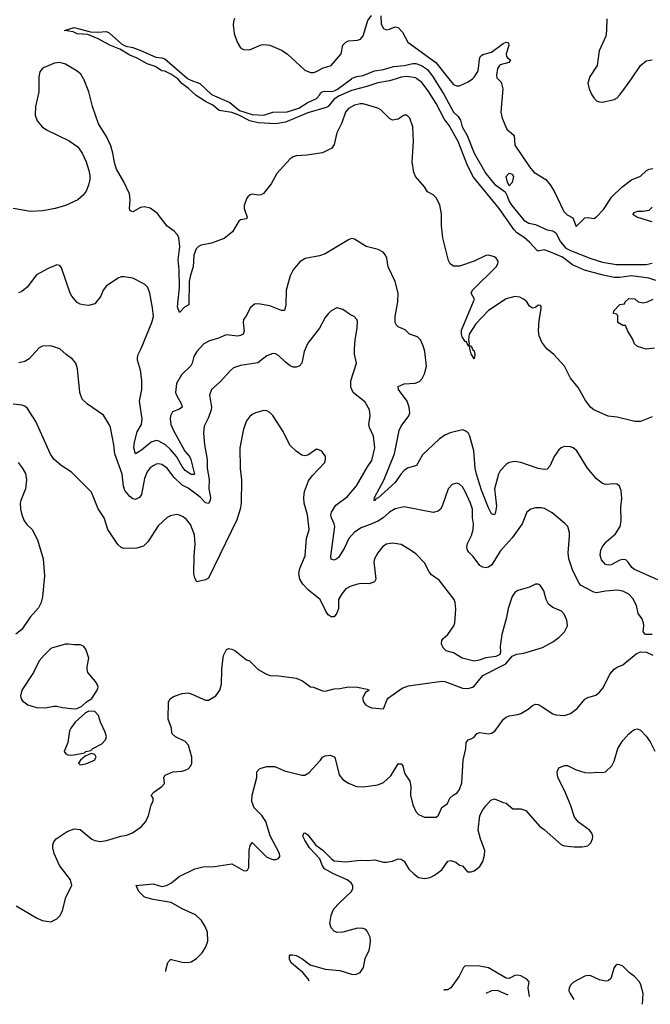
# Model space of a CAD drawing. Header units: inches. Extents: x 1245430 to 1420861, y 606325 to 671315.
# Tile 69 of 256: x 1310236 to 1314558, y 613657 to 620404. Entities that reach past the tile are written whole.
import ezdxf

# ---------------------------------------------------------------- set-up
doc = ezdxf.new("R2010")
doc.units = ezdxf.units.IN
doc.header["$MEASUREMENT"] = 0
doc.layers.add('B3611', color=7, linetype='Continuous')
doc.layers.add('B3612', color=7, linetype='Continuous')

msp = doc.modelspace()

# ---------------------------------------------------------------- linework, layer by layer
at = {"layer": 'B3611', "color": 5}
for points, elevation in [([(1310366.5, 620000), (1310366.6, 619910), (1310343.2, 619810), (1310341.5, 619750), (1310355.6, 619710), (1310390, 619669.3), (1310419.5, 619650), (1310575, 619575), (1310633.7, 619533.7), (1310664.4, 619490), (1310691.7, 619430), (1310710.4, 619370.4), (1310717.4, 619337.4), (1310716.8, 619310), (1310707.8, 619270), (1310691, 619229), (1310670, 619201.2), (1310634.1, 619170), (1310550, 619129.9), (1310479.6, 619110), (1310393.2, 619093.2), (1310310, 619089.9), (1310189.9, 619109.9)], 780), ([(1314570, 617682.7), (1314490, 617651.5), (1314451.5, 617651.5), (1314330, 617679.6), (1314270, 617688.2), (1314170, 617729.6), (1314150, 617747), (1314114.6, 617794.6), (1314064.6, 617884.6), (1314010, 617946.6), (1313969.6, 618030), (1313896.2, 618110), (1313848.7, 618148.7), (1313815.2, 618195.2), (1313797.2, 618237.2), (1313791.8, 618271.8), (1313796.8, 618343.2), (1313810, 618422), (1313810, 618438), (1313805.2, 618445.2), (1313790, 618447), (1313770, 618431.6), (1313750, 618426.9), (1313730, 618442), (1313711.8, 618470), (1313689.8, 618489.8), (1313662.9, 618502.9), (1313630, 618506.4), (1313570, 618491.4), (1313449.5, 618410.5), (1313361, 618319), (1313316.8, 618250), (1313311.8, 618211.8), (1313317.4, 618182.6), (1313311, 618171), (1313330, 618170.3), (1313341.4, 618141.4), (1313350, 618135.5), (1313355.5, 618110), (1313350, 618081.2), (1313330, 618115.3), (1313320.5, 618150), (1313322, 618162), (1313310, 618169.3), (1313297.6, 618197.6), (1313290, 618199.7), (1313268.5, 618230), (1313262.9, 618250), (1313264.6, 618275.4), (1313352, 618490), (1313331, 618530), (1313340.2, 618550), (1313501.3, 618710), (1313512.3, 618730), (1313514.3, 618750), (1313502, 618770), (1313490, 618778.7), (1313450, 618791.1), (1313430, 618787.6), (1313350.1, 618749.9), (1313250, 618715), (1313210, 618714.5), (1313185.4, 618730), (1313174.1, 618754.1), (1313135, 618910), (1313127.4, 618992.6), (1313127.4, 619072.6), (1313114.3, 619134.3), (1313090, 619184.1), (1313070, 619203.7), (1313030, 619223.5), (1313010, 619259.3), (1312948.9, 619328.9), (1312936.5, 619356.5), (1312924.9, 619430), (1312935.8, 619570), (1312930.8, 619670), (1312910, 619729.3), (1312890, 619749.3), (1312870, 619749.3), (1312830, 619722.9), (1312790, 619715.6), (1312770, 619726.3), (1312710, 619786.6), (1312690, 619798.4), (1312590, 619826.8), (1312570, 619827.6), (1312530, 619818.7), (1312490, 619795.3), (1312468.7, 619770), (1312442.6, 619697.4), (1312410, 619629.4), (1312391, 619549), (1312375.3, 619524.7), (1312310, 619491.3), (1312204.7, 619475.3), (1312130, 619472.2), (1312110, 619465), (1312090, 619450.6), (1311998.9, 619350), (1311960.2, 619279.8), (1311906, 619214), (1311890, 619204.7), (1311870, 619201.2), (1311830, 619208), (1311815, 619205), (1311799, 619190), (1311790, 619176.8), (1311774.8, 619130), (1311774.4, 619110), (1311793.7, 619050), (1311790, 619038.4), (1311750, 619032.5), (1311737, 619023), (1311694.3, 618950), (1311636.4, 618903.6), (1311550, 618873.5), (1311480.1, 618859.9), (1311460.4, 618850), (1311445.4, 618834.6), (1311429, 618790), (1311425.4, 618710), (1311406.2, 618653.8), (1311397.2, 618610), (1311394.7, 618450), (1311365.4, 618434.6), (1311330, 618398.7), (1311316.8, 618436.8), (1311331.7, 618568.3), (1311328.6, 618690), (1311321, 618759), (1311332.4, 618850), (1311326.1, 618910), (1311317.9, 618930), (1311295.2, 618955.2), (1311246.4, 618990), (1311177.4, 619077.4), (1311130, 619112.8), (1311090, 619122.6), (1311063.1, 619116.9), (1311010, 619087.1), (1310993.4, 619093.4), (1310988.6, 619108.6), (1310993.2, 619170), (1310988.3, 619210), (1310950, 619293.7), (1310899.1, 619379.1), (1310884.6, 619424.6), (1310873.6, 619490), (1310859.7, 619539.7), (1310830, 619604.8), (1310775.8, 619690), (1310735.4, 619810), (1310709.9, 619909.9), (1310676.3, 619996.3), (1310673.9, 620000)], 780), ([(1312816.4, 620000), (1312770, 619986.3), (1312690, 619971.6), (1312614.2, 619945.8), (1312510, 619919.9), (1312420.3, 619879.7), (1312386.1, 619853.9), (1312350, 619809.6), (1312337.1, 619802.9), (1312210, 619765.6), (1312057.3, 619702.7), (1311991.5, 619691.5), (1311870, 619697.4), (1311812.3, 619710), (1311733.1, 619753.1), (1311690, 619769), (1311602.6, 619782.6), (1311558.5, 619818.5), (1311510, 619843.1), (1311444.6, 619884.6), (1311393.1, 619933.1), (1311347.5, 619967.5), (1311319.7, 619999.7), (1311319.1, 620000)], 760), ([(1311390.4, 620000), (1311408.7, 619988.7), (1311470, 619966.9), (1311550, 619891), (1311676, 619836), (1311742.8, 619782.8), (1311830, 619754.5), (1311910, 619750.2), (1311970, 619770.2), (1312070, 619772.7), (1312150, 619798.9), (1312206.3, 619833.7), (1312270, 619864.9), (1312293.7, 619890), (1312297.2, 619902.8), (1312309.6, 619910.4), (1312325.9, 619914.1), (1312370, 619911), (1312390, 619916), (1312413, 619927), (1312509.5, 620000)], 760), ([(1314596, 618616), (1314547.9, 618632.1), (1314430, 618648.1), (1314350, 618637.6), (1314310, 618637.2), (1314234.3, 618654.3), (1314107.2, 618687.2), (1314024.5, 618724.5), (1313956.5, 618776.5), (1313870, 618813.9), (1313830, 618826.4), (1313790, 618818.5), (1313782, 618822), (1313730, 618880.3), (1313692.6, 618912.6), (1313643.3, 618943.3), (1313623.8, 618963.8), (1313522.2, 619110), (1313345.7, 619325.7), (1313305.7, 619405.7), (1313239.9, 619570), (1313178.5, 619678.5), (1313145.5, 619725.5), (1313090.8, 619830.8), (1313036, 619916), (1312992.7, 619972.7), (1312957.1, 620000)], 760), ([(1313076.4, 620000), (1313145.5, 619890), (1313209.6, 619769.6), (1313241.2, 619741.2), (1313256.5, 619716.5), (1313268.7, 619670), (1313302.9, 619610), (1313349.6, 619489.6), (1313429.7, 619349.7), (1313490, 619276.3), (1313563.4, 619223.4), (1313577.7, 619197.7), (1313590, 619159.1), (1313608.3, 619130), (1313690.4, 619030), (1313725.5, 619010), (1313770, 619000.2), (1313850, 618964.9), (1313890, 618957.6), (1313910, 618943.1), (1313941.9, 618881.9), (1313979.2, 618839.2), (1314010, 618822.1), (1314150, 618767), (1314230, 618742.8), (1314325.8, 618725.8), (1314530, 618727.5), (1314570, 618736.2)], 760), ([(1313178.1, 620000), (1313210, 619961), (1313230, 619951.9), (1313250, 619951.6), (1313310, 619977.4), (1313338.2, 620000)], 780), ([(1313512.9, 620000), (1313535.2, 619975.2), (1313546.5, 619930), (1313533.4, 619770), (1313542.2, 619730), (1313574.1, 619654.1), (1313624.4, 619610), (1313630, 619544.9), (1313730, 619396.5), (1313760.4, 619360.4), (1313841.1, 619310), (1313871.8, 619271.8), (1313898.5, 619230), (1313966, 619090), (1313988, 619068), (1314026.8, 619046.8), (1314050, 618986.4), (1314110, 619046.4), (1314130, 619048.2), (1314170, 619042.2), (1314190, 619054.3), (1314236.8, 619103.2), (1314295.2, 619190), (1314363.3, 619256.7), (1314430, 619307.5), (1314490, 619332.6), (1314531.5, 619370), (1314550, 619380.2), (1314574.6, 619385.4)], 780), ([(1314137.9, 620000), (1314129, 619970), (1314138, 619930), (1314157.4, 619890), (1314170, 619868.5), (1314190, 619848.7), (1314210, 619840.3), (1314230, 619839.5), (1314310, 619856.3), (1314330, 619868.4), (1314350, 619888.4), (1314395.4, 619950), (1314429, 620000)], 820), ([(1314570, 619019), (1314544.7, 619024.7), (1314466, 619050), (1314438, 619070), (1314450, 619082), (1314470, 619091), (1314510, 619091), (1314550, 619098), (1314570, 619118.8)], 760), ([(1314610, 616565.4), (1314450, 616636), (1314430.9, 616650.9), (1314406.6, 616686.6), (1314390, 616702.2), (1314370, 616705.4), (1314350, 616699.5), (1314290, 616669.1), (1314270, 616665.8), (1314250, 616670.9), (1314223.2, 616703.2), (1314213.6, 616733.6), (1314218.5, 616770), (1314227.1, 616790), (1314254.6, 616825.4), (1314319, 616881), (1314350.6, 616930), (1314357.4, 616970), (1314355.8, 617064.2), (1314363.7, 617123.7), (1314358.8, 617178.8), (1314347.6, 617207.6), (1314330, 617220.9), (1314310, 617223.6), (1314250, 617219.7), (1314230, 617226.3), (1314190, 617258.3), (1314127.8, 617330), (1314054.6, 617450), (1314030, 617469.8), (1314010, 617477.9), (1313970, 617478.4), (1313947, 617470), (1313930, 617456.4), (1313899.6, 617410), (1313870, 617344.5), (1313850, 617322.9), (1313830, 617320.7), (1313790.4, 617329.6), (1313670.4, 617369.6), (1313630, 617375.6), (1313590, 617369.3), (1313570, 617355.1), (1313530, 617312.8), (1313517.5, 617290), (1313490.1, 617190), (1313502.8, 617070), (1313497.8, 617030), (1313490, 617011.5), (1313470, 617016.9), (1313450, 617059.2), (1313401.2, 617181.2), (1313366.2, 617290), (1313358.1, 617330), (1313347.6, 617450), (1313321.1, 617550), (1313310, 617574), (1313290, 617587.3), (1313270, 617593), (1313186.3, 617573.7), (1313150, 617556.9), (1313110, 617529.6), (1312997.6, 617422.4), (1312955.3, 617350), (1312892.7, 617330), (1312870, 617314.4), (1312847.8, 617290), (1312808.4, 617231.6), (1312690, 617126.2), (1312678, 617122), (1312670, 617107.6), (1312665.1, 617110), (1312666.5, 617130), (1312731.4, 617248.6), (1312805.7, 617430), (1312836.5, 617590), (1312850, 617618.9), (1312903.1, 617690), (1312908.7, 617710), (1312904.6, 617750), (1312891.6, 617790), (1312831.3, 617870), (1312829.6, 617890), (1312870, 617907.9), (1312946.9, 617913.1), (1312975.9, 617924.1), (1312994.4, 617945.6), (1313010, 617976.3), (1313023.5, 618030), (1313013.6, 618130), (1313002, 618170), (1312982, 618210), (1312961.3, 618230), (1312908.2, 618248.2), (1312877.8, 618277.8), (1312830, 618298.3), (1312818.3, 618310), (1312809, 618329), (1312809.8, 618370), (1312828, 618470), (1312830.8, 618530), (1312809.9, 618609.9), (1312760.4, 618710), (1312751.3, 618770), (1312742.9, 618790), (1312726, 618810), (1312692.7, 618830), (1312610, 618849.6), (1312530, 618899.3), (1312510, 618905.2), (1312490, 618896), (1312330, 618799.1), (1312290, 618785.4), (1312193.3, 618766.7), (1312156.1, 618743.9), (1312110.4, 618690), (1312088.4, 618650), (1312062.7, 618550), (1312058.9, 618450), (1312050, 618412.3), (1312030, 618411.1), (1311950, 618442.3), (1311870, 618457.7), (1311844.8, 618455.2), (1311814.3, 618430), (1311790, 618378), (1311770.3, 618349.7), (1311766.9, 618330), (1311775, 618270), (1311766.3, 618250), (1311750, 618238.9), (1311730, 618235.7), (1311650, 618245.4), (1311598.9, 618221.1), (1311536.7, 618203.3), (1311497.8, 618182.2), (1311450, 618129.6), (1311430, 618096.2), (1311417.4, 618050), (1311408, 618032), (1311345.4, 617970), (1311310.2, 617910), (1311304.4, 617850), (1311309.5, 617830), (1311344.6, 617770), (1311350.2, 617750), (1311330, 617735), (1311283.7, 617716.3), (1311270.2, 617690), (1311267.4, 617670), (1311272, 617630), (1311289.2, 617590), (1311367.4, 617447.4), (1311398.8, 617410), (1311408.8, 617390), (1311432.8, 617290), (1311430, 617286.8), (1311410, 617287.3), (1311370, 617315.9), (1311350, 617342.6), (1311311.5, 617411.5), (1311270, 617459.6), (1311236.1, 617490), (1311190, 617516.9), (1311170, 617520.5), (1311136.9, 617510), (1311070, 617454.5), (1311030, 617428), (1311018.9, 617470), (1311021.4, 617510), (1311039.8, 617580.2), (1311069.8, 617630), (1311076, 617670), (1311057.5, 617790), (1311072.2, 617870), (1311071.8, 617931.8), (1311063.3, 618003.3), (1311042.7, 618070), (1311042.7, 618090), (1311047, 618110), (1311068.4, 618151.6), (1311142, 618330), (1311152, 618370), (1311146.5, 618430), (1311127.7, 618530), (1311114.8, 618570), (1311092.2, 618592.2), (1311010, 618632.3), (1310950, 618642), (1310930, 618641.5), (1310910, 618633.3), (1310830, 618581.3), (1310808.5, 618550), (1310792.7, 618510), (1310750, 618458), (1310710, 618444.5), (1310670, 618449.5), (1310650, 618454.5), (1310630, 618466.6), (1310592, 618510), (1310580.7, 618530), (1310523.2, 618703.2), (1310510, 618719), (1310490, 618725.2), (1310430, 618699.3), (1310350, 618655.1), (1310287.9, 618572.1), (1310250, 618541.3), (1310227.7, 618532.3)], 820), ([(1314587.7, 618152.3), (1314530, 618145.2), (1314470, 618164), (1314450, 618182), (1314436.5, 618216.5), (1314404, 618270), (1314388.4, 618308.4), (1314370, 618309), (1314335.3, 618330), (1314336.4, 618376.4), (1314327.3, 618387.3), (1314306, 618390), (1314308, 618410), (1314350, 618452), (1314382, 618458), (1314386, 618470), (1314410, 618494), (1314451.6, 618491.6), (1314474, 618470), (1314510, 618462.8), (1314538, 618470), (1314578, 618490)], 760), ([(1314570, 616191.9), (1314526, 616190), (1314508.7, 616208.7), (1314514, 616250), (1314511.9, 616270), (1314500.3, 616300.3), (1314474.9, 616334.9), (1314463.8, 616390), (1314438.1, 616438.1), (1314410, 616468.3), (1314370, 616487.6), (1314330, 616493.8), (1314250, 616487.6), (1314190, 616476.4), (1314170, 616482), (1314080.5, 616530), (1314067.3, 616547.3), (1314027.2, 616627.2), (1313998.7, 616710), (1313995.3, 616750), (1314004.8, 616864.8), (1314003.5, 616890), (1313991.8, 616930), (1313972.7, 616952.7), (1313884.2, 617024.2), (1313833.5, 617053.5), (1313810, 617059.7), (1313770, 617058.9), (1313738.8, 617050), (1313710.6, 617030), (1313680.3, 616950), (1313610, 616853.6), (1313530, 616762.4), (1313471.7, 616668.3), (1313450, 616652.4), (1313430, 616648.3), (1313410, 616651.8), (1313390, 616663.5), (1313344.6, 616724.6), (1313314.9, 616754.9), (1313305.4, 616770), (1313301, 616790), (1313305.5, 616814.5), (1313332.9, 616870), (1313343.9, 616910), (1313345.8, 616950), (1313339.8, 616990), (1313339.1, 617050), (1313326.5, 617090), (1313290, 617171.6), (1313270, 617203.6), (1313250, 617220.5), (1313230, 617227.6), (1313200.6, 617219.4), (1313171.8, 617188.2), (1313132, 617070), (1313119.3, 617050), (1313103.4, 617036.6), (1313070, 617028), (1312870, 617066), (1312810, 617052.2), (1312770, 617028.9), (1312726.2, 616990), (1312694.9, 616970), (1312650, 616948.5), (1312577.1, 616922.9), (1312530, 616892.2), (1312491.6, 616850), (1312458.7, 616781.3), (1312420.3, 616719.7), (1312410, 616708.6), (1312390, 616699.8), (1312370, 616707.3), (1312368.1, 616728.1), (1312395.2, 616930), (1312390.5, 616950.5), (1312371.7, 616990), (1312368.9, 617010), (1312372.1, 617030), (1312402.8, 617077.2), (1312482.8, 617137.2), (1312543.1, 617210), (1312619.5, 617340.5), (1312650, 617384), (1312669.7, 617470), (1312661.3, 617550), (1312633.6, 617610), (1312629.6, 617630), (1312637.6, 617690), (1312633.6, 617730), (1312604, 617784), (1312520.9, 617850), (1312505.1, 617885.1), (1312504.2, 617930), (1312545.1, 618050), (1312531.1, 618111.1), (1312529.7, 618149.7), (1312534.3, 618210), (1312549.6, 618290), (1312550, 618338), (1312546, 618350), (1312529, 618370), (1312502.6, 618382.6), (1312450, 618418.4), (1312410, 618429.3), (1312371, 618410), (1312350.4, 618389.6), (1312330, 618364), (1312290.4, 618290), (1312210, 618187.3), (1312184.4, 618130), (1312170.3, 618050), (1312151.3, 618028.7), (1312130, 618022.3), (1312110, 618023.9), (1312090, 618031.9), (1312056.5, 618056.5), (1312010, 618103.6), (1311990, 618114), (1311970, 618116.2), (1311930, 618099.6), (1311867.2, 618052.8), (1311750, 618035.1), (1311701.8, 618018.2), (1311679.5, 618000.5), (1311610, 617921.6), (1311550.2, 617869.8), (1311537.7, 617830), (1311549.2, 617750), (1311547.1, 617730), (1311530, 617678), (1311500.7, 617619.3), (1311495.2, 617570), (1311501.2, 617490), (1311520.8, 617390), (1311521.2, 617330), (1311533.2, 617253.2), (1311531.5, 617190), (1311542.7, 617130), (1311541.3, 617110), (1311530, 617088.4), (1311510, 617093.5), (1311472.9, 617132.9), (1311390, 617193.5), (1311350, 617214.4), (1311292, 617270), (1311247.1, 617330), (1311210, 617356.1), (1311190, 617359.8), (1311170, 617357.7), (1311150, 617346.9), (1311130, 617332.3), (1311110, 617305.6), (1311090, 617260.9), (1311071, 617150), (1311056, 617130), (1311030, 617115.6), (1311010, 617119.8), (1310990, 617136.4), (1310956.9, 617176.9), (1310946.8, 617206.8), (1310938.1, 617290), (1310888.2, 617428.2), (1310881.8, 617490), (1310857.6, 617610), (1310850, 617629.4), (1310810, 617694.5), (1310699.3, 617770), (1310664.2, 617804.2), (1310648.5, 617848.5), (1310631.2, 618011.2), (1310619.5, 618050), (1310598.7, 618078.7), (1310553.2, 618110), (1310510, 618149.4), (1310450, 618169.6), (1310392.7, 618167.3), (1310370, 618155.1), (1310299.7, 618080.3), (1310270, 618062.6), (1310230, 618052.4)], 840), ([(1310212.3, 614332.3), (1310350, 614248.7), (1310390, 614230.8), (1310436.4, 614223.6), (1310450, 614222), (1310490, 614242), (1310510, 614262), (1310530, 614298), (1310552, 614390), (1310593.2, 614470), (1310583.7, 614510), (1310508.9, 614608.9), (1310471.2, 614690), (1310462.6, 614730), (1310463.1, 614750), (1310469.8, 614770), (1310486.6, 614790), (1310559.9, 614840.1), (1310610, 614859.7), (1310650, 614853.8), (1310730, 614788.5), (1310750, 614778.4), (1310790, 614772.4), (1310830, 614778.4), (1310928.3, 614808.3), (1310970, 614816.5), (1311008.5, 614831.5), (1311067.5, 614872.5), (1311100.5, 614910), (1311118, 614950), (1311137.7, 615022.3), (1311151.2, 615050), (1311149.4, 615069.4), (1311137.2, 615090), (1311156, 615110), (1311210, 615148.4), (1311227.3, 615170), (1311224, 615210), (1311233.6, 615226.4), (1311286, 615250), (1311350, 615254.4), (1311370, 615260.3), (1311390, 615270.4), (1311407.8, 615290), (1311416.4, 615310), (1311416.4, 615350), (1311392.1, 615432.1), (1311370, 615458.7), (1311304, 615490), (1311281.2, 615510), (1311278, 615518), (1311277, 615550), (1311252.6, 615610), (1311256.2, 615730), (1311266.6, 615750), (1311290, 615766), (1311350, 615786.4), (1311390, 615790.4), (1311410, 615785.5), (1311510, 615742), (1311530, 615742), (1311579.6, 615770), (1311606.3, 615810), (1311618.9, 615850), (1311620.4, 615950), (1311626.9, 616013.1), (1311633.6, 616046.4), (1311652.7, 616087.3), (1311670, 616094), (1311690, 616090.6), (1311710, 616080.7), (1311790, 616018), (1311811.3, 616010), (1311870.8, 615950), (1311922, 615922), (1311950.4, 615910.4), (1312011.6, 615908.4), (1312130, 615891.8), (1312173.1, 615873.1), (1312230, 615833), (1312250, 615830.4), (1312310, 615804.9), (1312330, 615802.3), (1312390, 615819.5), (1312430, 615820.3), (1312490, 615832.7), (1312550, 615830.4), (1312616.3, 615816.3), (1312631.3, 615810), (1312606.8, 615793.2), (1312584.5, 615755.5), (1312593, 615730), (1312606.4, 615710), (1312630, 615694.4), (1312650, 615688.5), (1312730, 615681), (1312754.7, 615745.3), (1312763.3, 615756.7), (1312857.1, 615822.9), (1312901.2, 615838.8), (1313130, 615871.1), (1313150, 615868), (1313270, 615823), (1313310, 615821.6), (1313339, 615830), (1313350, 615837.3), (1313409.6, 615910.4), (1313568.7, 615990), (1313610, 616042), (1313644, 616056), (1313690, 616062), (1313818.6, 616101.4), (1313890, 616140.3), (1313931.6, 616170), (1313969.6, 616210), (1313989.6, 616250), (1313985.1, 616290), (1313967, 616330), (1313949.2, 616350), (1313890, 616375.4), (1313859.3, 616399.3), (1313844, 616430), (1313827.6, 616490), (1313804, 616530), (1313790, 616536.2), (1313770, 616535.6), (1313730, 616515.8), (1313650, 616492.4), (1313630, 616479.6), (1313610, 616452.3), (1313584.2, 616370), (1313572.8, 616307.2), (1313539.3, 616190), (1313528, 616110), (1313531.3, 616070), (1313526, 616054), (1313499.9, 616040.1), (1313431.6, 616031.6), (1313385.1, 616014.9), (1313351.6, 616008.4), (1313268.9, 616028.9), (1313210, 616064.7), (1313158, 616078), (1313138.9, 616098.9), (1313127.8, 616127.8), (1313129.6, 616150), (1313137.4, 616162.6), (1313170, 616190.5), (1313211.5, 616250), (1313218.7, 616270), (1313225.6, 616365.6), (1313220.9, 616410), (1313212.7, 616430), (1313110, 616563.7), (1313058.8, 616598.8), (1313041.1, 616621.1), (1313010, 616682), (1312950, 616742.9), (1312914.5, 616770), (1312850, 616806.9), (1312790, 616818), (1312750, 616811), (1312725.4, 616794.6), (1312690.5, 616750), (1312668, 616710), (1312663.8, 616690), (1312676.4, 616570), (1312668.5, 616551.5), (1312630, 616538.3), (1312579.2, 616540.8), (1312550, 616535.8), (1312500.9, 616519.1), (1312470, 616502.9), (1312443, 616470), (1312420.5, 616430), (1312420.3, 616370), (1312410, 616337.2), (1312390, 616312.7), (1312370, 616312.3), (1312350, 616326.6), (1312334, 616350), (1312295.1, 616430), (1312215.8, 616495.8), (1312175.4, 616535.4), (1312156.2, 616570), (1312149.8, 616610), (1312156.8, 616643.2), (1312192.1, 616730), (1312202.4, 616850), (1312219.7, 616910), (1312208.4, 617010), (1312186.2, 617090), (1312184.2, 617130), (1312188.5, 617170), (1312215.3, 617244.7), (1312241.1, 617278.9), (1312326.6, 617370), (1312332.7, 617390), (1312332.7, 617410), (1312306.3, 617446.3), (1312279.5, 617459.5), (1312270, 617460.9), (1312210, 617420.5), (1312190, 617416.2), (1312170, 617419.3), (1312130, 617447), (1312088.1, 617488.1), (1312041.4, 617581.4), (1311970.7, 617690.7), (1311950, 617711.5), (1311930, 617723.6), (1311910, 617727), (1311852, 617710), (1311830, 617699.3), (1311810, 617682.7), (1311790, 617655.1), (1311770, 617599), (1311745.5, 617470), (1311747.9, 617327.9), (1311755.8, 617250), (1311752.6, 617090), (1311746.7, 617050), (1311723.9, 616976.1), (1311530, 616578), (1311510, 616566.6), (1311450, 616552.7), (1311436.1, 616576.1), (1311428.6, 616610), (1311431.4, 616730), (1311439.3, 616810), (1311434.9, 616874.9), (1311405.5, 616945.5), (1311378.8, 616978.8), (1311357, 616997), (1311330, 617009.7), (1311310, 617013), (1311270, 617005.1), (1311247.2, 616992.8), (1311184.1, 616935.9), (1311113.5, 616826.5), (1311083.7, 616796.3), (1311037.5, 616782.5), (1310950, 616779.5), (1310930, 616786.6), (1310908.3, 616808.3), (1310839.1, 616910), (1310814, 616990), (1310772.8, 617052.8), (1310727.1, 617167.1), (1310590, 617302.7), (1310519, 617350), (1310470, 617392.7), (1310447, 617427), (1310345.4, 617650), (1310290, 617739.5), (1310270, 617756.2), (1310250, 617762.9), (1310190.4, 617769.6)], 860), ([(1310224.9, 617370), (1310253.7, 617333.7), (1310274.8, 617294.8), (1310282.6, 617250), (1310274.3, 617190), (1310242.3, 617110), (1310239, 617090), (1310241.5, 617050), (1310250.2, 617010), (1310266, 616970), (1310284.7, 616944.7), (1310320.5, 616910), (1310358.6, 616838.6), (1310396.5, 616710), (1310406, 616594), (1310392.1, 616450), (1310382, 616410), (1310365.3, 616374.7), (1310307.7, 616310), (1310250, 616225.6), (1310210, 616192.9)], 860), ([(1311236.7, 613882.5), (1311236.4, 613890), (1311250, 613944), (1311270, 613963.8), (1311275.9, 613964.1), (1311350, 613946), (1311390, 613943.1), (1311410, 613947.6), (1311447.6, 613970), (1311487.1, 614010), (1311512.5, 614050), (1311525, 614090), (1311521.8, 614150), (1311505.8, 614190), (1311481.2, 614230), (1311441.1, 614270), (1311350, 614311.8), (1311274.4, 614354.4), (1311150, 614374.2), (1311090, 614390.6), (1311051.5, 614430), (1311034, 614470), (1311150, 614483.1), (1311210, 614464.9), (1311242, 614470), (1311277.2, 614490), (1311328.2, 614531.8), (1311435.1, 614584.9), (1311490, 614599.5), (1311570, 614601.1), (1311690, 614618.8), (1311770, 614574), (1311790, 614571), (1311800.2, 614579.8), (1311806.3, 614593.7), (1311808, 614712), (1311816, 614744), (1311830, 614764.7), (1311930, 614666), (1311970, 614648.2), (1311991.8, 614648.2), (1312010, 614656), (1312018, 614670), (1312015.6, 614690), (1311951.8, 614811.8), (1311922.3, 614910), (1311896.4, 614950), (1311843.5, 615003.5), (1311827, 615047), (1311829.8, 615090), (1311861.4, 615210), (1311860.8, 615250), (1311878.8, 615270), (1311890, 615275.7), (1311930, 615286.5), (1311985.4, 615285.4), (1312050, 615256.2), (1312170, 615227.1), (1312190, 615226.7), (1312218.1, 615241.9), (1312297.6, 615330), (1312310, 615350.3), (1312330, 615360.3), (1312363.4, 615363.4), (1312394.8, 615350), (1312425.5, 615230), (1312450, 615197.3), (1312490, 615173), (1312544.7, 615150), (1312590, 615146.3), (1312690, 615160.8), (1312730, 615177.4), (1312778.6, 615221.4), (1312830, 615304.7), (1312850, 615304.7), (1312861, 615290), (1312870.6, 615250), (1312880.5, 615230), (1312910, 615186.8), (1312917.3, 615150), (1312913.6, 615090), (1312930, 615022.8), (1312950, 614979.1), (1312970, 614957.1), (1313010, 614939.5), (1313090, 614938.4), (1313107.2, 614952.8), (1313130, 615005.5), (1313167.7, 615032.3), (1313184.7, 615070), (1313205.6, 615090), (1313233.4, 615106.6), (1313250.6, 615129.4), (1313265.8, 615174.2), (1313276.1, 615330), (1313294, 615410), (1313296.9, 615450), (1313309.3, 615470), (1313330, 615475.8), (1313350, 615488), (1313370, 615513.4), (1313390, 615519.3), (1313450, 615510.5), (1313470, 615515.5), (1313491.4, 615528.6), (1313552.8, 615610), (1313570, 615624), (1313590, 615632.8), (1313650, 615641.8), (1313670, 615649), (1313719.8, 615680.2), (1313750, 615704.9), (1313770, 615712.6), (1313790, 615710.2), (1313810, 615700.9), (1313890, 615648.4), (1313910, 615640.4), (1313970, 615637), (1314010, 615648.7), (1314056.8, 615683.2), (1314110, 615746.7), (1314130, 615758.7), (1314184.2, 615775.8), (1314210, 615796.3), (1314234.1, 615825.9), (1314281.5, 615918.5), (1314310, 615952.7), (1314330, 615966), (1314370, 615982), (1314462, 616058), (1314490, 616071.8), (1314531.3, 616070), (1314576.3, 616050)], 840), ([(1312218.7, 613814.6), (1312212.1, 613832.1), (1312175.6, 613875.6), (1312098, 613938), (1312084.1, 613964.1), (1312084, 613990), (1312090, 613994.8), (1312105.1, 613994.9), (1312130, 613990.2), (1312170.6, 613970), (1312227.5, 613927.5), (1312330, 613896.5), (1312429, 613889), (1312510, 613864.4), (1312538, 613862), (1312570, 613874.8), (1312591.5, 613908.5), (1312603.6, 613970), (1312630, 614027.3), (1312635.6, 614050), (1312639.7, 614090), (1312637, 614117), (1312618.4, 614158.4), (1312608.6, 614168.6), (1312590, 614176.9), (1312550, 614178.5), (1312450, 614151.5), (1312410, 614149.6), (1312390, 614158), (1312370, 614181.2), (1312361.3, 614210), (1312370, 614264.7), (1312378.7, 614290), (1312389.7, 614310), (1312425.1, 614350), (1312509.7, 614430), (1312519.8, 614450), (1312518.2, 614470), (1312506.8, 614490), (1312479.8, 614510), (1312387.6, 614550), (1312325.5, 614585.5), (1312309.8, 614610), (1312293.3, 614653.3), (1312222.2, 614730), (1312190, 614781.1), (1312177.2, 614810), (1312182.7, 614830), (1312190, 614832.9), (1312210, 614819.2), (1312266.4, 614746.4), (1312313.5, 614713.5), (1312370, 614655.3), (1312390, 614641.1), (1312470, 614633.4), (1312570, 614644.9), (1312617, 614643), (1312670, 614647.3), (1312730, 614630.5), (1312750, 614630.4), (1312790, 614638), (1312830, 614653.4), (1312850, 614650.7), (1312870, 614637.3), (1312903.8, 614583.8), (1312936.3, 614550), (1312970, 614526.4), (1313010, 614519.5), (1313050, 614526.4), (1313078.3, 614541.7), (1313130, 614577.3), (1313170, 614637.3), (1313190, 614642), (1313224.7, 614630), (1313250, 614611), (1313270, 614606), (1313305.2, 614565.2), (1313330, 614564), (1313350, 614570.7), (1313390, 614600.7), (1313410, 614634.8), (1313421.8, 614678.2), (1313422.7, 614710), (1313418, 614730), (1313393, 614790), (1313378.7, 614850), (1313388.7, 614950), (1313410, 614990.4), (1313430, 615017.1), (1313465.4, 615054.6), (1313490, 615065.5), (1313550, 615038.8), (1313570, 615034.8), (1313615.3, 614995.3), (1313670, 614997), (1313705.9, 614985.9), (1313798, 614878), (1313830, 614855.2), (1313950, 614750.3), (1313970, 614741.7), (1314035.6, 614735.6), (1314090, 614736.4), (1314130, 614743.8), (1314150, 614762.8), (1314161.6, 614790), (1314164.2, 614810), (1314158, 614830), (1314140.5, 614850), (1314065.6, 614905.6), (1314038.2, 614938.2), (1314010, 615023.5), (1313970, 615123), (1313925, 615210), (1313920.4, 615250), (1313930, 615276.3), (1313970, 615293.4), (1313990, 615293.4), (1314050, 615264.4), (1314110, 615245.5), (1314150, 615243), (1314190, 615248), (1314230, 615246), (1314250, 615250.6), (1314294, 615290), (1314310, 615324), (1314336.5, 615410), (1314370, 615463.6), (1314410, 615510.3), (1314430, 615526.4), (1314450, 615539.1), (1314470, 615544), (1314490, 615535.5), (1314530, 615494.4), (1314556, 615456), (1314590, 615390.6)], 820), ([(1313728.8, 613710.3), (1313720.4, 613770), (1313726.7, 613810), (1313710.6, 613830), (1313670, 613851.6), (1313650, 613857.2), (1313630, 613853.1), (1313590, 613833.8), (1313570, 613835.9), (1313450, 613906.2), (1313390, 613918.8), (1313290, 613919.3), (1313276.5, 613910), (1313247.3, 613850), (1313190, 613769.6), (1313170, 613755.6), (1313150, 613755.6), (1313143.2, 613750.8)], 820), ([(1314503.6, 613656.8), (1314508, 613730), (1314493.9, 613790), (1314483.2, 613810), (1314450, 613847.5), (1314413.6, 613873.6), (1314370, 613917.7), (1314350, 613927.6), (1314330.5, 613929.5), (1314319.5, 613920.5), (1314310.6, 613910), (1314287.3, 613832.7), (1314270, 613816.9), (1314250, 613815.6), (1314210, 613825), (1314150, 613851.6), (1314130, 613854.6), (1314110, 613849.8), (1314032.6, 613807.4), (1314013.7, 613790), (1314002, 613770), (1314000.3, 613750), (1314008.7, 613730), (1314033, 613689.3)], 820), ([(1313583.2, 613720.4), (1313510, 613751.5), (1313470, 613748.6), (1313429.8, 613731)], 840)]:
    msp.add_lwpolyline(points, dxfattribs=dict(at, elevation=elevation))
for points, elevation in [([(1313590, 619266), (1313579, 619290), (1313569.2, 619330), (1313590, 619351.3), (1313610, 619346), (1313620.7, 619330), (1313610, 619288.7)], 760), ([(1310570, 616124.5), (1310550, 616124.5), (1310460.7, 616099.3), (1310450, 616094.5), (1310402.8, 616050), (1310368, 616010), (1310330.6, 615930), (1310250.8, 615810), (1310241, 615770), (1310244.7, 615750), (1310255.3, 615735.3), (1310292, 615710), (1310350.5, 615690.5), (1310410, 615688), (1310470, 615700.7), (1310490, 615700.7), (1310530, 615690.8), (1310610, 615682), (1310630, 615684.9), (1310660.7, 615699.3), (1310693.2, 615730), (1310730, 615753.4), (1310767.6, 615810), (1310773, 615830), (1310767.6, 615850), (1310754.7, 615870), (1310703, 615930), (1310697.4, 615950), (1310698, 615970), (1310709.4, 616029.4), (1310689.2, 616090), (1310674, 616110), (1310650, 616120.9), (1310610, 616119.5)], 880), ([(1310710, 615665.1), (1310686.4, 615653.6), (1310614.9, 615590), (1310586.4, 615550), (1310578, 615530), (1310566.7, 615450), (1310540.5, 615390), (1310552.5, 615372.5), (1310566.7, 615366.7), (1310590, 615363.1), (1310610, 615366), (1310678.9, 615381.1), (1310689, 615390), (1310723.2, 615396.8), (1310737.2, 615410), (1310797.6, 615442.4), (1310823.6, 615470), (1310829.7, 615490), (1310822, 615522), (1310789.7, 615589.7), (1310775.8, 615635.8), (1310750, 615663.7)], 880), ([(1310725.4, 615374.6), (1310683.5, 615356.5), (1310651.3, 615330), (1310638, 615310), (1310650, 615298), (1310690, 615304), (1310748.7, 615330), (1310759, 615350), (1310750, 615368)], 880)]:
    msp.add_lwpolyline(points, close=True, dxfattribs=dict(at, elevation=elevation))
at = {"layer": 'B3612', "color": 5}
for points, elevation in [([(1311708.3, 620411.7), (1311700.2, 620390), (1311699.2, 620370), (1311706.8, 620310), (1311725.4, 620250), (1311750, 620212.3), (1311770, 620199.7), (1311810, 620198), (1311890, 620232.9), (1311910, 620234.9), (1311950, 620229.2), (1312030, 620196.2), (1312070, 620170.2), (1312190, 620058.6), (1312230, 620042.5), (1312250, 620042.4), (1312270, 620049), (1312310, 620072.5), (1312370.9, 620090), (1312438.3, 620170), (1312451.6, 620230), (1312470, 620251.2), (1312490, 620259.5), (1312550, 620263.9), (1312571.3, 620270), (1312590, 620293), (1312622, 620398), (1312647.7, 620432.3)], 780), ([(1312710, 620430.4), (1312714.1, 620374.1), (1312730, 620344.9), (1312750, 620335.6), (1312770, 620338.5), (1312810, 620354.5), (1312830, 620350.2), (1312858.7, 620318.7), (1312896.8, 620250), (1313088.1, 620110), (1313178.1, 620000)], 780), ([(1314261.1, 620410), (1314258, 620330), (1314252.1, 620292.1), (1314207.2, 620190), (1314193.8, 620090), (1314140.9, 620010), (1314137.9, 620000)], 820), ([(1311319.1, 620000), (1311271.3, 620031.3), (1311230.7, 620050.7), (1311210, 620054), (1311163.2, 620083.2), (1311110, 620102.3), (1311040.6, 620140.6), (1310990, 620161.4), (1310922, 620202), (1310853.6, 620230), (1310773.2, 620273.2), (1310702.4, 620302.4), (1310630, 620306.3), (1310601, 620321), (1310542, 620330), (1310610, 620350.3), (1310721.5, 620321.5), (1310770, 620317.7), (1310830, 620322.3), (1310850, 620314.3), (1310935.3, 620235.3), (1310963, 620223), (1311010, 620212.8), (1311071.5, 620191.5), (1311167.7, 620147.7), (1311210, 620143.6), (1311230, 620135.2), (1311384, 620004), (1311390.4, 620000)], 760), ([(1313338.2, 620000), (1313350.7, 620010), (1313374.9, 620050), (1313380.9, 620070), (1313386.5, 620133.5), (1313390.8, 620149.2), (1313401, 620159), (1313410, 620165.5), (1313470, 620182.3), (1313550, 620240.8), (1313570.2, 620250.2), (1313586.7, 620246.7), (1313587.9, 620227.9), (1313570.1, 620170), (1313571.7, 620151.7), (1313580.3, 620140.3), (1313599.1, 620130), (1313587.7, 620110), (1313530, 620095.3), (1313523.9, 620090), (1313510.2, 620070), (1313504.5, 620024.5), (1313506.8, 620006.8), (1313512.9, 620000)], 780), ([(1310673.9, 620000), (1310654, 620030), (1310630, 620051.6), (1310550, 620099.6), (1310510, 620111), (1310473.3, 620106.7), (1310404, 620076), (1310390, 620067.8), (1310374, 620046), (1310366.5, 620013.5), (1310366.5, 620000)], 780), ([(1312509.5, 620000), (1312515.5, 620004.5), (1312545.3, 620014.7), (1312590, 620021.8), (1312667.1, 620052.9), (1312730, 620063.5), (1312797.7, 620082.3), (1312870.2, 620090.2), (1312930, 620103.2), (1312950, 620103.5), (1312990, 620091.3), (1313030, 620062.5), (1313070.1, 620010), (1313076.4, 620000)], 760), ([(1314429, 620000), (1314489.6, 620090), (1314530, 620122), (1314570, 620128)], 820), ([(1312957.1, 620000), (1312950, 620005.5), (1312890, 620014.5), (1312850, 620009.9), (1312816.4, 620000)], 760)]:
    msp.add_lwpolyline(points, dxfattribs=dict(at, elevation=elevation))

doc.saveas('drawing.dxf')
